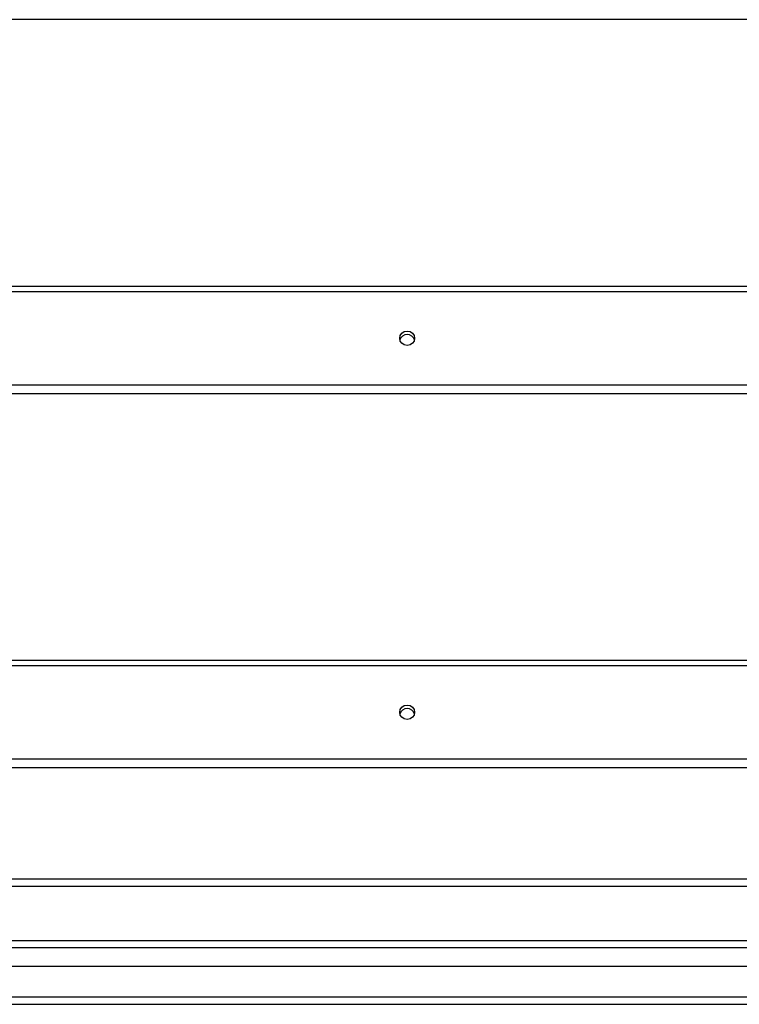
# Model space of a CAD drawing. Header units: inches. Extents: x 48.1 to 120.1, y 31.5 to 55.7.
# Tile 24 of 85: x 74.3 to 84.1, y 32.6 to 46. Entities that reach past the tile are written whole.
import ezdxf

# ---------------------------------------------------------------- set-up
doc = ezdxf.new("R2010")
doc.units = ezdxf.units.IN
doc.header["$MEASUREMENT"] = 0
doc.layers.add('Visible Edges(ANSI)', color=7, linetype='Continuous', lineweight=25)
doc.layers.add('Visible Tangent Edges(ANSI)', color=7, linetype='Continuous', lineweight=25)

msp = doc.modelspace()

# ---------------------------------------------------------------- linework, layer by layer
at = {"layer": 'Visible Edges(ANSI)'}
for p, q in [((118.554, 45.951), (64.554, 45.951)), ((64.554, 42.336), (118.554, 42.336)), ((118.554, 40.88), (64.554, 40.88)), ((64.554, 37.265), (118.554, 37.265)), ((118.554, 35.809), (64.554, 35.809)), ((69.179, 34.201), (113.929, 34.201)), ((48.951, 33.467), (119.157, 33.467)), ((119.345, 33.113), (48.762, 33.113)), ((48.153, 32.601), (119.955, 32.601))]:
    msp.add_line(p, q, dxfattribs=at)
for centre in [(79.554, 41.632), (79.554, 36.561)]:
    msp.add_ellipse(centre, major_axis=(-0.101, 0), ratio=0.966998, dxfattribs=at)
for centre in [(79.554, 41.584), (79.554, 36.513)]:
    msp.add_ellipse(centre, major_axis=(0.101, 0), ratio=0.966998, start_param=0.247651, end_param=2.893942, dxfattribs=at)
at = {"layer": 'Visible Tangent Edges(ANSI)'}
for p, q in [((64.554, 42.267), (118.554, 42.267)), ((118.554, 40.997), (64.554, 40.997)), ((64.554, 37.196), (118.554, 37.196)), ((118.554, 35.926), (64.554, 35.926)), ((69.179, 34.3), (113.929, 34.3)), ((119.287, 33.368), (48.821, 33.368)), ((119.955, 32.7), (48.153, 32.7))]:
    msp.add_line(p, q, dxfattribs=at)

doc.saveas('drawing.dxf')
